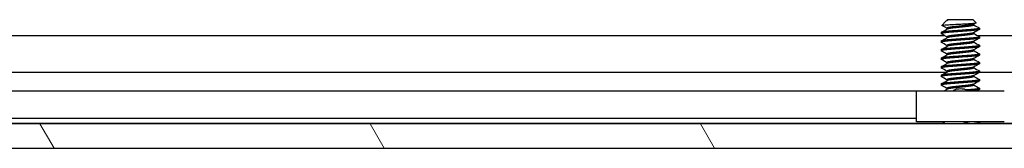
# Model space of a CAD drawing. Header units: millimetres. Extents: x 64 to 1798, y 64 to 1375.
# Tile 16 of 66: x 272 to 345, y 1175 to 1185. Entities that reach past the tile are written whole.
import ezdxf

# ---------------------------------------------------------------- set-up
doc = ezdxf.new("R2010")
doc.units = ezdxf.units.MM
doc.header["$LTSCALE"] = 6.666667
doc.layers.add('Hatch (ANSI)', color=7, linetype='Continuous', lineweight=18)
doc.layers.add('Visible (ANSI)', color=7, linetype='Continuous', lineweight=25)

msp = doc.modelspace()

# ---------------------------------------------------------------- hatches: boundary and pattern name
at = {"layer": 'Hatch (ANSI)'}
h = msp.add_hatch(dxfattribs=at)
h.set_pattern_fill('ANSI31', color=256, scale=169.333333, angle=75, style=0)
h.set_pattern_definition([(120, (0, 0), (-18.33087, -10.58333), [])])
h.paths.add_polyline_path([(637.5598, 1175.2418), (638.779, 1176.6443), (638.779, 1177.0452), (248, 1177.0452), (248, 1176.6443), (249.2192, 1175.2418)])
h.paths.add_polyline_path([(647.1102, 1175.2418), (647.1102, 1177.0452), (642.843, 1177.0452), (642.843, 1176.6443), (644.0622, 1175.2418)])
h.paths.add_polyline_path([(239.6688, 1177.0452), (239.6688, 1175.2418), (242.7168, 1175.2418), (243.936, 1176.6443), (243.936, 1177.0452)])

# ---------------------------------------------------------------- linework, layer by layer
at = {"layer": 'Visible (ANSI)'}
for p, q in [((340.7233, 1184.6467), (340.4182, 1184.3416)), ((340.7757, 1184.6838), (340.8126, 1184.7046)), ((340.8434, 1184.7668), (340.7967, 1184.7201)), ((340.8508, 1184.7201), (340.7967, 1184.7201)), ((340.7967, 1184.7201), (340.7967, 1184.6957)), ((342.7357, 1184.7668), (340.8434, 1184.7668)), ((342.7357, 1184.7668), (342.9566, 1184.5459)), ((342.7824, 1184.4411), (342.7824, 1184.3699)), ((247.226, 1183.5944), (340.6084, 1183.5944)), ((340.3671, 1183.8143), (340.3671, 1183.7349)), ((340.7967, 1184.1318), (340.7967, 1184.0607)), ((342.7824, 1183.8061), (342.7824, 1183.7349)), ((343.0475, 1183.5944), (543.8084, 1183.5944)), ((343.2119, 1184.1318), (343.2119, 1184.0524)), ((340.3671, 1183.1793), (340.3671, 1183.0999)), ((340.7967, 1183.4968), (340.7967, 1183.4257)), ((340.7967, 1182.8618), (340.7967, 1182.7907)), ((342.7824, 1183.1711), (342.7824, 1183.0999)), ((343.2119, 1183.4968), (343.2119, 1183.4174)), ((343.2119, 1182.8618), (343.2119, 1182.7824)), ((340.3671, 1182.5443), (340.3671, 1182.4649)), ((340.7967, 1182.2268), (340.7967, 1182.1557)), ((342.7824, 1182.5361), (342.7824, 1182.4649)), ((343.2119, 1182.2268), (343.2119, 1182.1474)), ((340.3671, 1181.9093), (340.3671, 1181.8299)), ((340.7967, 1181.5918), (340.7967, 1181.5207)), ((342.7824, 1181.9011), (342.7824, 1181.8299)), ((343.2119, 1181.5918), (343.2119, 1181.5124)), ((247.3904, 1180.8877), (340.7967, 1180.8877)), ((340.3671, 1181.2743), (340.3671, 1181.1949)), ((340.7967, 1180.9568), (340.7967, 1180.8857)), ((342.7824, 1181.2661), (342.7824, 1181.1949)), ((343.2119, 1180.9568), (343.2119, 1180.8774)), ((343.2119, 1180.8877), (543.9967, 1180.8877)), ((340.3671, 1180.6393), (340.3671, 1180.5599)), ((340.3671, 1180.0043), (340.3671, 1179.9249)), ((340.7967, 1180.3218), (340.7967, 1180.2507)), ((342.7824, 1180.6311), (342.7824, 1180.5599)), ((342.7824, 1179.9961), (342.7824, 1179.9249)), ((343.2119, 1180.3218), (343.2119, 1180.2424)), ((338.5395, 1179.4838), (250.7456, 1179.4838)), ((338.5395, 1177.2018), (338.5395, 1179.5018)), ((338.5395, 1179.5018), (345.0395, 1179.5018)), ((340.7967, 1179.6868), (340.7967, 1179.6157)), ((343.2119, 1179.6868), (343.2119, 1179.6074)), ((340.4943, 1177.0708), (247.3904, 1177.0708)), ((638.779, 1177.0452), (248, 1177.0452)), ((338.5395, 1177.4518), (251.3716, 1177.4518)), ((345.0395, 1177.2018), (338.5395, 1177.2018)), ((340.6253, 1177.2018), (340.4687, 1177.0452)), ((343.2012, 1177.0558), (343.1823, 1177.0452)), ((343.2119, 1177.1468), (343.2119, 1177.0674)), ((543.6943, 1177.0708), (343.2119, 1177.0708)), ((249.2192, 1175.2418), (637.5598, 1175.2418))]:
    msp.add_line(p, q, dxfattribs=at)
msp.add_ellipse((341.7895, 1179.5984), major_axis=(0.343, 0), ratio=0.1068566, start_param=0.4127074, end_param=2.7288852, dxfattribs=at)
for points in [[(340.4216, 1184.3339), (340.4169, 1184.3365), (340.4157, 1184.3391), (340.4182, 1184.3416)], [(340.7967, 1184.1236), (340.6718, 1184.1939), (340.5467, 1184.2639), (340.4216, 1184.3339)], [(340.8508, 1184.7201), (340.7886, 1184.6935), (340.7454, 1184.6688), (340.7233, 1184.6467)], [(342.9526, 1184.5367), (342.8905, 1184.5019), (342.8285, 1184.4671), (342.7665, 1184.4321)], [(342.7824, 1184.3782), (342.9218, 1184.2996), (343.0615, 1184.2215), (343.2012, 1184.1434)], [(340.3779, 1183.8259), (340.5229, 1183.9069), (340.6679, 1183.9881), (340.8126, 1184.0696)], [(340.7967, 1183.4886), (340.6573, 1183.5671), (340.5176, 1183.6452), (340.3779, 1183.7233)], [(343.2012, 1184.0408), (343.0562, 1183.9598), (342.9112, 1183.8787), (342.7665, 1183.7971)], [(342.7824, 1183.7432), (342.9218, 1183.6646), (343.0615, 1183.5865), (343.2012, 1183.5084)], [(340.3779, 1183.1909), (340.5229, 1183.2719), (340.6679, 1183.3531), (340.8126, 1183.4346)], [(340.7967, 1182.8536), (340.6573, 1182.9321), (340.5176, 1183.0102), (340.3779, 1183.0883)], [(343.2012, 1183.4058), (343.0562, 1183.3248), (342.9112, 1183.2437), (342.7665, 1183.1621)], [(342.7824, 1183.1082), (342.9218, 1183.0296), (343.0615, 1182.9515), (343.2012, 1182.8734)], [(340.3779, 1182.5559), (340.5229, 1182.6369), (340.6679, 1182.7181), (340.8126, 1182.7996)], [(340.7967, 1182.2186), (340.6573, 1182.2971), (340.5176, 1182.3752), (340.3779, 1182.4533)], [(340.3779, 1181.9209), (340.5229, 1182.0019), (340.6679, 1182.0831), (340.8126, 1182.1646)], [(343.2012, 1182.7708), (343.0562, 1182.6898), (342.9112, 1182.6087), (342.7665, 1182.5271)], [(343.2012, 1182.1358), (343.0562, 1182.0548), (342.9112, 1181.9737), (342.7665, 1181.8921)], [(342.7824, 1182.4732), (342.9218, 1182.3946), (343.0615, 1182.3165), (343.2012, 1182.2384)], [(340.7967, 1181.5836), (340.6573, 1181.6621), (340.5176, 1181.7402), (340.3779, 1181.8183)], [(340.3779, 1181.2859), (340.5229, 1181.3669), (340.6679, 1181.4481), (340.8126, 1181.5296)], [(343.2012, 1181.5008), (343.0562, 1181.4198), (342.9112, 1181.3387), (342.7665, 1181.2571)], [(342.7824, 1181.8382), (342.9218, 1181.7596), (343.0615, 1181.6815), (343.2012, 1181.6034)], [(340.7967, 1180.9486), (340.6573, 1181.0271), (340.5176, 1181.1052), (340.3779, 1181.1833)], [(340.3779, 1180.6509), (340.5229, 1180.7319), (340.6679, 1180.8131), (340.8126, 1180.8946)], [(343.2012, 1180.8658), (343.0562, 1180.7848), (342.9112, 1180.7037), (342.7665, 1180.6221)], [(342.7824, 1181.2032), (342.9218, 1181.1246), (343.0615, 1181.0465), (343.2012, 1180.9684)], [(340.7967, 1180.3136), (340.6573, 1180.3921), (340.5176, 1180.4702), (340.3779, 1180.5483)], [(340.3779, 1180.0159), (340.5229, 1180.0969), (340.6679, 1180.1781), (340.8126, 1180.2596)], [(343.2012, 1180.2308), (343.0562, 1180.1498), (342.9112, 1180.0687), (342.7665, 1179.9871)], [(342.7824, 1180.5682), (342.9218, 1180.4896), (343.0615, 1180.4115), (343.2012, 1180.3334)], [(340.7967, 1179.6786), (340.6573, 1179.7571), (340.5176, 1179.8352), (340.3779, 1179.9133)], [(340.594, 1179.5018), (340.6669, 1179.5427), (340.7398, 1179.5836), (340.8126, 1179.6246)], [(342.7824, 1179.9332), (342.9218, 1179.8546), (343.0615, 1179.7765), (343.2012, 1179.6984)], [(343.2012, 1179.5958), (343.1452, 1179.5645), (343.0891, 1179.5332), (343.0331, 1179.5018)], [(343.1236, 1177.2018), (343.1495, 1177.1873), (343.1753, 1177.1729), (343.2012, 1177.1584)]]:
    msp.add_open_spline(points, degree=3, dxfattribs=at)
for points, knots in [([(340.4182, 1184.3416), (340.425, 1184.3484), (340.4569, 1184.3545), (340.5293, 1184.3653), (340.5831, 1184.3713), (340.7445, 1184.3859), (340.8634, 1184.3943), (341.0695, 1184.4062), (341.1434, 1184.41), (341.3745, 1184.4218), (341.5401, 1184.4305), (341.8734, 1184.4482), (342.0378, 1184.4572), (342.3121, 1184.4724), (342.4608, 1184.48), (342.7059, 1184.4981), (342.7919, 1184.5065), (342.8906, 1184.5201), (342.9185, 1184.5253), (342.9588, 1184.537), (342.9603, 1184.5422), (342.9566, 1184.5459)], [-0.3275077, -0.3275077, -0.3275077, -0.3275077, -0.298679, -0.298679, -0.26513723, -0.26513723, -0.21824944, -0.21824944, -0.19498337, -0.19498337, -0.1484776, -0.1484776, -0.10250817, -0.10250817, -0.06653819, -0.06653819, -0.03897493, -0.03897493, -0.02198565, -0.02198565, -0.000001, -0.000001, -0.000001, -0.000001]), ([(341.2395, 1179.5018), (341.2583, 1179.5162), (341.278, 1179.5295), (341.3257, 1179.5578), (341.3545, 1179.572), (341.414, 1179.596), (341.4451, 1179.6058), (341.4754, 1179.6131)], [0.012495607, 0.012495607, 0.012495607, 0.012495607, 0.0195994, 0.0195994, 0.029259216, 0.029259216, 0.039250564, 0.039250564, 0.039250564, 0.039250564]), ([(342.1037, 1179.6131), (342.1469, 1179.6026), (342.1917, 1179.5872), (342.2709, 1179.5489), (342.3066, 1179.527), (342.3396, 1179.5018)], [0, 0, 0, 0, 0.014245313, 0.014245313, 0.026722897, 0.026722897, 0.026722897, 0.026722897]), ([(342.5467, 1177.2018), (342.539, 1177.1995), (342.5312, 1177.1972), (342.407, 1177.1616), (342.2732, 1177.1364), (342.055, 1177.0924), (341.9297, 1177.0686), (341.7999, 1177.0452)], [-0.078849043, -0.078849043, -0.078849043, -0.078849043, -0.076431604, -0.076431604, -0.041316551, -0.041316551, -0.001073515, -0.001073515, -0.001073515, -0.001073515])]:
    msp.add_open_spline(points, degree=3, knots=knots, dxfattribs=at)
for points, weights in [([(340.8508, 1184.7201), (340.8261, 1184.7122), (340.8126, 1184.7046)], [0.941670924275, 0.948650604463, 0.961256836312]), ([(340.3671, 1183.7349), (340.3671, 1183.7293), (340.3779, 1183.7233)], [1, 0.983771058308, 0.971473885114]), ([(343.2012, 1184.1434), (343.2119, 1184.1374), (343.2119, 1184.1318)], [0.971473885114, 0.983771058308, 1]), ([(340.3671, 1183.0999), (340.3671, 1183.0943), (340.3779, 1183.0883)], [1, 0.983771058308, 0.971473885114]), ([(343.2012, 1183.5084), (343.2119, 1183.5024), (343.2119, 1183.4968)], [0.971473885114, 0.983771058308, 1]), ([(343.2012, 1182.8734), (343.2119, 1182.8674), (343.2119, 1182.8618)], [0.971473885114, 0.983771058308, 1]), ([(340.3671, 1182.4649), (340.3671, 1182.4593), (340.3779, 1182.4533)], [1, 0.983771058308, 0.971473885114]), ([(343.2012, 1182.2384), (343.2119, 1182.2324), (343.2119, 1182.2268)], [0.971473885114, 0.983771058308, 1]), ([(340.3671, 1181.8299), (340.3671, 1181.8243), (340.3779, 1181.8183)], [1, 0.983771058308, 0.971473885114]), ([(343.2012, 1181.6034), (343.2119, 1181.5974), (343.2119, 1181.5918)], [0.971473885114, 0.983771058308, 1]), ([(340.3671, 1181.1949), (340.3671, 1181.1893), (340.3779, 1181.1833)], [1, 0.983771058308, 0.971473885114]), ([(343.2012, 1180.9684), (343.2119, 1180.9624), (343.2119, 1180.9568)], [0.971473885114, 0.983771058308, 1]), ([(340.3671, 1180.5599), (340.3671, 1180.5543), (340.3779, 1180.5483)], [1, 0.983771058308, 0.971473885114]), ([(343.2012, 1180.3334), (343.2119, 1180.3274), (343.2119, 1180.3218)], [0.971473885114, 0.983771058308, 1]), ([(340.3671, 1179.9249), (340.3671, 1179.9193), (340.3779, 1179.9133)], [1, 0.983771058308, 0.971473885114]), ([(343.2119, 1179.6074), (343.2119, 1179.5547), (342.5035, 1179.5018)], [1, 0.866329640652, 0.999392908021]), ([(343.2012, 1179.6984), (343.2119, 1179.6924), (343.2119, 1179.6868)], [0.971473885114, 0.983771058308, 1]), ([(343.2119, 1177.1468), (343.2119, 1177.0966), (342.5562, 1177.0452)], [1, 0.872099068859, 0.988403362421]), ([(343.2119, 1177.0674), (343.2119, 1177.0569), (343.1747, 1177.0452)], [1, 0.970058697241, 0.953500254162]), ([(343.2012, 1177.1584), (343.2119, 1177.1524), (343.2119, 1177.1468)], [0.971473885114, 0.983771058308, 1])]:
    msp.add_rational_spline(points, weights, degree=2, dxfattribs=at)
for points, weights, knots in [([(342.7665, 1184.4321), (342.6845, 1184.386), (342.2859, 1184.3435), (342.0556, 1184.3189), (341.7895, 1184.2906)], [0.961256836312, 0.889515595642, 1, 0.933012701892, 0.933012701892], [0.064326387, 0.064326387, 0.064326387, 0.072916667, 0.072916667, 0.078125, 0.078125, 0.078125]), ([(342.7824, 1184.3699), (342.7824, 1184.317), (342.2859, 1184.2641), (342.0556, 1184.2395), (341.7895, 1184.2112)], [1, 0.866025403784, 1, 0.933012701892, 0.933012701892], [0.0625, 0.0625, 0.0625, 0.072916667, 0.072916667, 0.078125, 0.078125, 0.078125]), ([(343.2119, 1184.1318), (343.2119, 1184.0789), (342.5007, 1184.026), (341.7895, 1183.9731), (341.0783, 1183.9201), (340.3671, 1183.8672), (340.3671, 1183.8143)], [1, 0.866025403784, 1, 0.866025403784, 1, 0.866025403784, 1], [0.0625, 0.0625, 0.0625, 0.072916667, 0.072916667, 0.083333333, 0.083333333, 0.09375, 0.09375, 0.09375]), ([(343.2119, 1184.0524), (343.2119, 1183.9995), (342.5007, 1183.9466), (341.7895, 1183.8937), (341.0783, 1183.8408), (340.3671, 1183.7878), (340.3671, 1183.7349)], [1, 0.866025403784, 1, 0.866025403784, 1, 0.866025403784, 1], [0.125, 0.125, 0.125, 0.135416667, 0.135416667, 0.145833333, 0.145833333, 0.15625, 0.15625, 0.15625]), ([(341.7895, 1184.2906), (341.5235, 1184.2622), (341.2931, 1184.2376), (340.7967, 1184.1847), (340.7967, 1184.1318)], [0.933012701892, 0.933012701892, 1, 0.866025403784, 1], [0.078125, 0.078125, 0.078125, 0.083333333, 0.083333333, 0.09375, 0.09375, 0.09375]), ([(341.7895, 1183.6556), (341.5235, 1183.6272), (341.2931, 1183.6026), (340.7967, 1183.5497), (340.7967, 1183.4968)], [0.933012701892, 0.933012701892, 1, 0.866025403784, 1], [0.140625, 0.140625, 0.140625, 0.145833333, 0.145833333, 0.15625, 0.15625, 0.15625]), ([(341.7895, 1184.2112), (341.5235, 1184.1828), (341.2931, 1184.1583), (340.8946, 1184.1158), (340.8126, 1184.0696)], [0.933012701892, 0.933012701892, 1, 0.889515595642, 0.961256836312], [0.078125, 0.078125, 0.078125, 0.083333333, 0.083333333, 0.091923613, 0.091923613, 0.091923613]), ([(342.7665, 1183.7971), (342.6845, 1183.751), (342.2859, 1183.7085), (342.0556, 1183.6839), (341.7895, 1183.6556)], [0.961256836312, 0.889515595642, 1, 0.933012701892, 0.933012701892], [0.126826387, 0.126826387, 0.126826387, 0.135416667, 0.135416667, 0.140625, 0.140625, 0.140625]), ([(342.7824, 1183.7349), (342.7824, 1183.682), (342.2859, 1183.6291), (342.0556, 1183.6045), (341.7895, 1183.5762)], [1, 0.866025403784, 1, 0.933012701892, 0.933012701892], [0.125, 0.125, 0.125, 0.135416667, 0.135416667, 0.140625, 0.140625, 0.140625]), ([(343.2119, 1183.4968), (343.2119, 1183.4439), (342.5007, 1183.391), (341.7895, 1183.3381), (341.0783, 1183.2851), (340.3671, 1183.2322), (340.3671, 1183.1793)], [1, 0.866025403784, 1, 0.866025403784, 1, 0.866025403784, 1], [0.125, 0.125, 0.125, 0.135416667, 0.135416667, 0.145833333, 0.145833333, 0.15625, 0.15625, 0.15625]), ([(343.2119, 1183.4174), (343.2119, 1183.3645), (342.5007, 1183.3116), (341.7895, 1183.2587), (341.0783, 1183.2058), (340.3671, 1183.1528), (340.3671, 1183.0999)], [1, 0.866025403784, 1, 0.866025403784, 1, 0.866025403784, 1], [0.1875, 0.1875, 0.1875, 0.197916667, 0.197916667, 0.208333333, 0.208333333, 0.21875, 0.21875, 0.21875]), ([(343.2119, 1182.8618), (343.2119, 1182.8089), (342.5007, 1182.756), (341.7895, 1182.7031), (341.0783, 1182.6501), (340.3671, 1182.5972), (340.3671, 1182.5443)], [1, 0.866025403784, 1, 0.866025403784, 1, 0.866025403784, 1], [0.1875, 0.1875, 0.1875, 0.197916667, 0.197916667, 0.208333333, 0.208333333, 0.21875, 0.21875, 0.21875]), ([(341.7895, 1183.0206), (341.5235, 1182.9922), (341.2931, 1182.9676), (340.7967, 1182.9147), (340.7967, 1182.8618)], [0.933012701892, 0.933012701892, 1, 0.866025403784, 1], [0.203125, 0.203125, 0.203125, 0.208333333, 0.208333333, 0.21875, 0.21875, 0.21875]), ([(341.7895, 1183.5762), (341.5235, 1183.5478), (341.2931, 1183.5233), (340.8946, 1183.4808), (340.8126, 1183.4346)], [0.933012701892, 0.933012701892, 1, 0.889515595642, 0.961256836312], [0.140625, 0.140625, 0.140625, 0.145833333, 0.145833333, 0.154423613, 0.154423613, 0.154423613]), ([(341.7895, 1182.9412), (341.5235, 1182.9128), (341.2931, 1182.8883), (340.8946, 1182.8458), (340.8126, 1182.7996)], [0.933012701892, 0.933012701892, 1, 0.889515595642, 0.961256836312], [0.203125, 0.203125, 0.203125, 0.208333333, 0.208333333, 0.216923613, 0.216923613, 0.216923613]), ([(342.7665, 1183.1621), (342.6845, 1183.116), (342.2859, 1183.0735), (342.0556, 1183.0489), (341.7895, 1183.0206)], [0.961256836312, 0.889515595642, 1, 0.933012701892, 0.933012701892], [0.189326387, 0.189326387, 0.189326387, 0.197916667, 0.197916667, 0.203125, 0.203125, 0.203125]), ([(342.7824, 1183.0999), (342.7824, 1183.047), (342.2859, 1182.9941), (342.0556, 1182.9695), (341.7895, 1182.9412)], [1, 0.866025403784, 1, 0.933012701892, 0.933012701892], [0.1875, 0.1875, 0.1875, 0.197916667, 0.197916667, 0.203125, 0.203125, 0.203125]), ([(343.2119, 1182.7824), (343.2119, 1182.7295), (342.5007, 1182.6766), (341.7895, 1182.6237), (341.0783, 1182.5708), (340.3671, 1182.5178), (340.3671, 1182.4649)], [1, 0.866025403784, 1, 0.866025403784, 1, 0.866025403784, 1], [0.25, 0.25, 0.25, 0.260416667, 0.260416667, 0.270833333, 0.270833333, 0.28125, 0.28125, 0.28125]), ([(343.2119, 1182.2268), (343.2119, 1182.1739), (342.5007, 1182.121), (341.7895, 1182.0681), (341.0783, 1182.0151), (340.3671, 1181.9622), (340.3671, 1181.9093)], [1, 0.866025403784, 1, 0.866025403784, 1, 0.866025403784, 1], [0.25, 0.25, 0.25, 0.260416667, 0.260416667, 0.270833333, 0.270833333, 0.28125, 0.28125, 0.28125]), ([(343.2119, 1182.1474), (343.2119, 1182.0945), (342.5007, 1182.0416), (341.7895, 1181.9887), (341.0783, 1181.9358), (340.3671, 1181.8828), (340.3671, 1181.8299)], [1, 0.866025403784, 1, 0.866025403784, 1, 0.866025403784, 1], [0.3125, 0.3125, 0.3125, 0.322916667, 0.322916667, 0.333333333, 0.333333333, 0.34375, 0.34375, 0.34375]), ([(341.7895, 1182.3856), (341.5235, 1182.3572), (341.2931, 1182.3326), (340.7967, 1182.2797), (340.7967, 1182.2268)], [0.933012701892, 0.933012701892, 1, 0.866025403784, 1], [0.265625, 0.265625, 0.265625, 0.270833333, 0.270833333, 0.28125, 0.28125, 0.28125]), ([(341.7895, 1182.3062), (341.5235, 1182.2778), (341.2931, 1182.2533), (340.8946, 1182.2108), (340.8126, 1182.1646)], [0.933012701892, 0.933012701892, 1, 0.889515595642, 0.961256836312], [0.265625, 0.265625, 0.265625, 0.270833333, 0.270833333, 0.279423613, 0.279423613, 0.279423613]), ([(342.7665, 1182.5271), (342.6845, 1182.481), (342.2859, 1182.4385), (342.0556, 1182.4139), (341.7895, 1182.3856)], [0.961256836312, 0.889515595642, 1, 0.933012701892, 0.933012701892], [0.251826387, 0.251826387, 0.251826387, 0.260416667, 0.260416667, 0.265625, 0.265625, 0.265625]), ([(342.7824, 1182.4649), (342.7824, 1182.412), (342.2859, 1182.3591), (342.0556, 1182.3345), (341.7895, 1182.3062)], [1, 0.866025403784, 1, 0.933012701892, 0.933012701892], [0.25, 0.25, 0.25, 0.260416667, 0.260416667, 0.265625, 0.265625, 0.265625]), ([(343.2119, 1181.5918), (343.2119, 1181.5389), (342.5007, 1181.486), (341.7895, 1181.4331), (341.0783, 1181.3801), (340.3671, 1181.3272), (340.3671, 1181.2743)], [1, 0.866025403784, 1, 0.866025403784, 1, 0.866025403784, 1], [0.3125, 0.3125, 0.3125, 0.322916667, 0.322916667, 0.333333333, 0.333333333, 0.34375, 0.34375, 0.34375]), ([(343.2119, 1181.5124), (343.2119, 1181.4595), (342.5007, 1181.4066), (341.7895, 1181.3537), (341.0783, 1181.3008), (340.3671, 1181.2478), (340.3671, 1181.1949)], [1, 0.866025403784, 1, 0.866025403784, 1, 0.866025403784, 1], [0.375, 0.375, 0.375, 0.385416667, 0.385416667, 0.395833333, 0.395833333, 0.40625, 0.40625, 0.40625]), ([(341.7895, 1181.7506), (341.5235, 1181.7222), (341.2931, 1181.6976), (340.7967, 1181.6447), (340.7967, 1181.5918)], [0.933012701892, 0.933012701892, 1, 0.866025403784, 1], [0.328125, 0.328125, 0.328125, 0.333333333, 0.333333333, 0.34375, 0.34375, 0.34375]), ([(341.7895, 1181.6712), (341.5235, 1181.6428), (341.2931, 1181.6183), (340.8946, 1181.5758), (340.8126, 1181.5296)], [0.933012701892, 0.933012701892, 1, 0.889515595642, 0.961256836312], [0.328125, 0.328125, 0.328125, 0.333333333, 0.333333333, 0.341923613, 0.341923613, 0.341923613]), ([(342.7665, 1181.8921), (342.6845, 1181.846), (342.2859, 1181.8035), (342.0556, 1181.7789), (341.7895, 1181.7506)], [0.961256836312, 0.889515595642, 1, 0.933012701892, 0.933012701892], [0.314326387, 0.314326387, 0.314326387, 0.322916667, 0.322916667, 0.328125, 0.328125, 0.328125]), ([(342.7824, 1181.8299), (342.7824, 1181.777), (342.2859, 1181.7241), (342.0556, 1181.6995), (341.7895, 1181.6712)], [1, 0.866025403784, 1, 0.933012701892, 0.933012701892], [0.3125, 0.3125, 0.3125, 0.322916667, 0.322916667, 0.328125, 0.328125, 0.328125]), ([(343.2119, 1180.9568), (343.2119, 1180.9039), (342.5007, 1180.851), (341.7895, 1180.7981), (341.0783, 1180.7451), (340.3671, 1180.6922), (340.3671, 1180.6393)], [1, 0.866025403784, 1, 0.866025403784, 1, 0.866025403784, 1], [0.375, 0.375, 0.375, 0.385416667, 0.385416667, 0.395833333, 0.395833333, 0.40625, 0.40625, 0.40625]), ([(343.2119, 1180.8774), (343.2119, 1180.8245), (342.5007, 1180.7716), (341.7895, 1180.7187), (341.0783, 1180.6658), (340.3671, 1180.6128), (340.3671, 1180.5599)], [1, 0.866025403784, 1, 0.866025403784, 1, 0.866025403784, 1], [0.4375, 0.4375, 0.4375, 0.447916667, 0.447916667, 0.458333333, 0.458333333, 0.46875, 0.46875, 0.46875]), ([(341.7895, 1181.1156), (341.5235, 1181.0872), (341.2931, 1181.0626), (340.7967, 1181.0097), (340.7967, 1180.9568)], [0.933012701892, 0.933012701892, 1, 0.866025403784, 1], [0.390625, 0.390625, 0.390625, 0.395833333, 0.395833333, 0.40625, 0.40625, 0.40625]), ([(341.7895, 1181.0362), (341.5235, 1181.0078), (341.2931, 1180.9833), (340.8946, 1180.9408), (340.8126, 1180.8946)], [0.933012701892, 0.933012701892, 1, 0.889515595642, 0.961256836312], [0.390625, 0.390625, 0.390625, 0.395833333, 0.395833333, 0.404423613, 0.404423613, 0.404423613]), ([(342.7665, 1181.2571), (342.6845, 1181.211), (342.2859, 1181.1685), (342.0556, 1181.1439), (341.7895, 1181.1156)], [0.961256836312, 0.889515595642, 1, 0.933012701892, 0.933012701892], [0.376826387, 0.376826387, 0.376826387, 0.385416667, 0.385416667, 0.390625, 0.390625, 0.390625]), ([(342.7824, 1181.1949), (342.7824, 1181.142), (342.2859, 1181.0891), (342.0556, 1181.0645), (341.7895, 1181.0362)], [1, 0.866025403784, 1, 0.933012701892, 0.933012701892], [0.375, 0.375, 0.375, 0.385416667, 0.385416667, 0.390625, 0.390625, 0.390625]), ([(343.2119, 1180.3218), (343.2119, 1180.2689), (342.5007, 1180.216), (341.7895, 1180.1631), (341.0783, 1180.1101), (340.3671, 1180.0572), (340.3671, 1180.0043)], [1, 0.866025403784, 1, 0.866025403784, 1, 0.866025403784, 1], [0.4375, 0.4375, 0.4375, 0.447916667, 0.447916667, 0.458333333, 0.458333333, 0.46875, 0.46875, 0.46875]), ([(343.2119, 1180.2424), (343.2119, 1180.1895), (342.5007, 1180.1366), (341.7895, 1180.0837), (341.0783, 1180.0308), (340.3671, 1179.9778), (340.3671, 1179.9249)], [1, 0.866025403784, 1, 0.866025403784, 1, 0.866025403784, 1], [0.5, 0.5, 0.5, 0.510416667, 0.510416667, 0.520833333, 0.520833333, 0.53125, 0.53125, 0.53125]), ([(341.7895, 1180.4806), (341.5235, 1180.4522), (341.2931, 1180.4276), (340.7967, 1180.3747), (340.7967, 1180.3218)], [0.933012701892, 0.933012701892, 1, 0.866025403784, 1], [0.453125, 0.453125, 0.453125, 0.458333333, 0.458333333, 0.46875, 0.46875, 0.46875]), ([(341.7895, 1180.4012), (341.5235, 1180.3728), (341.2931, 1180.3483), (340.8946, 1180.3058), (340.8126, 1180.2596)], [0.933012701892, 0.933012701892, 1, 0.889515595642, 0.961256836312], [0.453125, 0.453125, 0.453125, 0.458333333, 0.458333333, 0.466923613, 0.466923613, 0.466923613]), ([(342.7665, 1180.6221), (342.6845, 1180.576), (342.2859, 1180.5335), (342.0556, 1180.5089), (341.7895, 1180.4806)], [0.961256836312, 0.889515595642, 1, 0.933012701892, 0.933012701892], [0.439326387, 0.439326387, 0.439326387, 0.447916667, 0.447916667, 0.453125, 0.453125, 0.453125]), ([(342.7824, 1180.5599), (342.7824, 1180.507), (342.2859, 1180.4541), (342.0556, 1180.4295), (341.7895, 1180.4012)], [1, 0.866025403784, 1, 0.933012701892, 0.933012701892], [0.4375, 0.4375, 0.4375, 0.447916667, 0.447916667, 0.453125, 0.453125, 0.453125]), ([(342.7665, 1179.9871), (342.6845, 1179.941), (342.2859, 1179.8985), (342.0556, 1179.8739), (341.7895, 1179.8456)], [0.961256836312, 0.889515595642, 1, 0.933012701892, 0.933012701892], [0.501826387, 0.501826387, 0.501826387, 0.510416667, 0.510416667, 0.515625, 0.515625, 0.515625]), ([(341.7895, 1179.8456), (341.5235, 1179.8172), (341.2931, 1179.7926), (340.7967, 1179.7397), (340.7967, 1179.6868)], [0.933012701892, 0.933012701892, 1, 0.866025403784, 1], [0.515625, 0.515625, 0.515625, 0.520833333, 0.520833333, 0.53125, 0.53125, 0.53125]), ([(341.7895, 1179.7662), (341.5235, 1179.7378), (341.2931, 1179.7133), (340.8946, 1179.6708), (340.8126, 1179.6246)], [0.933012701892, 0.933012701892, 1, 0.889515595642, 0.961256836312], [0.515625, 0.515625, 0.515625, 0.520833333, 0.520833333, 0.529423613, 0.529423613, 0.529423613]), ([(342.7824, 1179.9249), (342.7824, 1179.872), (342.2859, 1179.8191), (342.0556, 1179.7945), (341.7895, 1179.7662)], [1, 0.866025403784, 1, 0.933012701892, 0.933012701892], [0.5, 0.5, 0.5, 0.510416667, 0.510416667, 0.515625, 0.515625, 0.515625]), ([(343.2119, 1179.6868), (343.2119, 1179.6339), (342.5007, 1179.581), (342.3781, 1179.5718), (342.2438, 1179.5619)], [1, 0.866025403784, 1, 0.974007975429, 0.958101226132], [0.5, 0.5, 0.5, 0.510416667, 0.510416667, 0.512437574, 0.512437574, 0.512437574])]:
    msp.add_rational_spline(points, weights, degree=2, knots=knots, dxfattribs=at)

doc.saveas('drawing.dxf')
